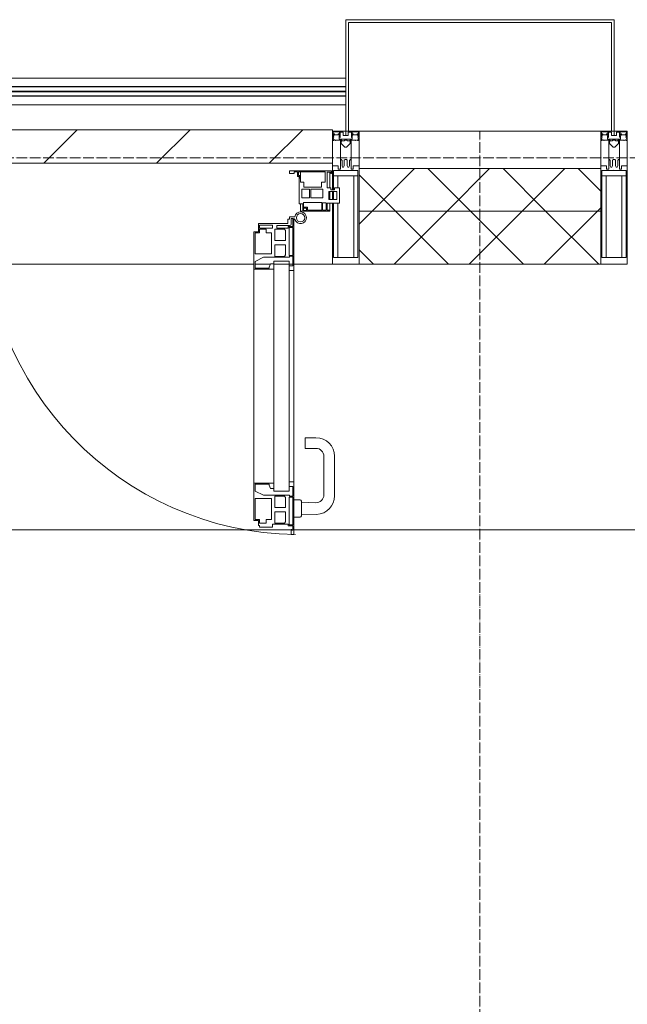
# Model space of a CAD drawing. Header units: millimetres. Extents: x 5617 to 183965, y 7718 to 172958.
# Tile 101 of 120: x 82259 to 83402, y 31507 to 33360. Entities that reach past the tile are written whole.
import ezdxf

# ---------------------------------------------------------------- set-up
doc = ezdxf.new("R2010")
doc.units = ezdxf.units.MM
doc.linetypes.add('ADSK_Линия сетки', pattern=[25, 20, -2.5, 0, -2.5])
doc.linetypes.add('Линия сетки', pattern=[25, 20, -2.5, 0, -2.5])
for name, color, linetype, lineweight in [('Двери', 7, 'Continuous', 18), ('Импосты витража', 7, 'Continuous', 18), ('Колонны', 7, 'Continuous', 18), ('Ограждение', 7, 'Continuous', 18), ('Оси', 7, 'Continuous', 9), ('Панели витража', 7, 'Continuous', 18), ('Перекрытия', 7, 'Continuous', 18), ('Поручни', 7, 'Continuous', 18), ('Стены разрез', 7, 'Continuous', 40), ('Стены штриховка', 7, 'Continuous', 40), ('Элементы узлов', 7, 'Continuous', 18)]:
    doc.layers.add(name, color=color, linetype=linetype, lineweight=lineweight)
pattern_1 = [(45, (0, 0), (-70.71068, 70.71068), []), (135, (0, 0), (-70.71068, -70.71068), [])]

# ---------------------------------------------------------------- blocks, each defined once
blk = doc.blocks.new('135_SLK_K4_AR_rvt-1-МКСС_К4_L05_18_600_')
at = {"layer": 'Перекрытия', "color": 254, "true_color": 0xcccccc}
for p, q in [((132794.9, 32400), (131637.6, 32400)), ((132797.9, 32400), (132795.8, 32400)), ((136050, 32400), (132800, 32400))]:
    blk.add_line(p, q, dxfattribs=at)
blk = doc.blocks.new('Rectangular Mullion - 50Wx250H-2623690-МКСС_К4_L05_18_600_')
at = {"layer": 'Элементы узлов', "color": 254, "lineweight": 5, "true_color": 0xcccccc}
for p, q in [((-25, 65.2), (-25, 250)), ((-25, 250), (0, 250)), ((25, 250), (0, 250)), ((25, 65.2), (25, 250)), ((-23, 237.3), (0, 237.3)), ((-23, 237.3), (-23, 73.6)), ((-14.9, 84), (-14.9, 237.3)), ((23, 237.3), (0, 237.3)), ((14.9, 84), (14.9, 237.3)), ((23, 237.3), (23, 73.6)), ((0, 84), (-23, 84)), ((0, 84), (23, 84)), ((-14, 65.2), (-25, 65.2)), ((-0.5, 73.6), (-23, 73.6)), ((-14, 71.3), (-14, 65.2)), ((-10, 71.3), (-14, 71.3)), ((-10, 53), (-10, 71.3)), ((-7, 65.2), (-5.9, 67.3)), ((-7, 65.2), (-7, 54.7)), ((-4.1, 67.3), (-5.9, 67.3)), ((-4.1, 67.3), (-2.9, 65.1)), ((-2.9, 65.1), (-2.9, 54.6)), ((0.5, 73.6), (23, 73.6)), ((4.1, 67.3), (2.9, 65.1)), ((2.9, 65.1), (2.9, 54.6)), ((4.1, 67.3), (5.9, 67.3)), ((7, 65.2), (5.9, 67.3)), ((7, 65.2), (7, 54.7)), ((10, 71.3), (14, 71.3)), ((10, 53), (10, 71.3)), ((14, 71.3), (14, 65.2)), ((14, 65.2), (25, 65.2)), ((-8.7, 53), (-10, 53)), ((-10, 53), (-10, 17)), ((-8.7, 53), (-7, 54.7)), ((-1.3, 53), (-2.9, 54.6)), ((0, 53), (-1.3, 53)), ((0, 53), (1.3, 53)), ((1.3, 53), (2.9, 54.6)), ((8.7, 53), (7, 54.7)), ((8.7, 53), (10, 53)), ((10, 53), (10, 17)), ((-8.5, 23), (-1.5, 30)), ((-8.5, 18.5), (-8.5, 23)), ((-1.5, 30), (0, 30)), ((1.5, 30), (0, 30)), ((8.5, 23), (1.5, 30)), ((8.5, 18.5), (8.5, 23)), ((-23.8, 14.6), (-25, 14.2)), ((-25, 0), (-25, 14.2)), ((-22.3, 17), (-23.8, 17)), ((-23.8, 17), (-23.8, 14.6)), ((-22.5, 10.6), (-23.8, 14.6)), ((-22.5, 10.6), (-23.7, 9.9)), ((-23.7, 1.3), (-23.7, 9.9)), ((-23.7, 1.3), (-11.8, 1.3)), ((-23.2, 10.2), (-22.5, 8)), ((-22.5, 8), (-22.5, 4.5)), ((-21.3, 4.5), (-22.5, 4.5)), ((-22.3, 17), (-22.3, 16)), ((-22.3, 16), (-21.3, 16)), ((-19, 17.6), (-21.3, 16)), ((-21.3, 4.5), (-21.3, 6.5)), ((-21.3, 6.5), (-14.2, 6.5)), ((-18.4, 16.6), (-19, 17.6)), ((-7.4, 16.6), (-18.4, 16.6)), ((-14.2, 6.5), (-14.2, 4.5)), ((-13.2, 4.5), (-14.2, 4.5)), ((-13.2, 4.5), (-12.2, 7.2)), ((-12.7, 7.6), (-11.3, 11.4)), ((-12.7, 7.6), (-11.8, 6.9)), ((-12.2, 9), (-12.2, 14.8)), ((-12.2, 14.8), (0, 14.8)), ((-11.8, 1.3), (-11.8, 6.9)), ((-10.5, 11.2), (-11.3, 11.4)), ((-10.5, 1.5), (-10.5, 11.2)), ((-4.8, 1.5), (-10.5, 1.5)), ((-10, 17), (-7.5, 17)), ((-7.5, 18.5), (-8.5, 18.5)), ((-7.5, 17), (-7.5, 18.5)), ((-7.4, 18), (-7.4, 16.6)), ((-2.6, 18), (-7.4, 18)), ((0, 8), (-4.8, 8)), ((-4.8, 1.5), (-4.8, 8)), ((-2.6, 18), (-2.6, 16.8)), ((-2.6, 16.8), (0, 16.8)), ((2.6, 16.8), (0, 16.8)), ((0, 14.8), (0, 16.8)), ((0, 14.8), (0, 16.8)), ((12.2, 14.8), (0, 14.8)), ((0, 0), (0, 8)), ((0, 8), (4.8, 8)), ((0, 0), (0, 8)), ((2.6, 18), (2.6, 16.8)), ((2.6, 18), (7.4, 18)), ((4.8, 1.5), (4.8, 8)), ((4.8, 1.5), (10.5, 1.5)), ((7.4, 18), (7.4, 16.6)), ((7.4, 16.6), (18.4, 16.6)), ((7.5, 18.5), (8.5, 18.5)), ((7.5, 17), (7.5, 18.5)), ((10, 17), (7.5, 17)), ((10.5, 11.2), (11.3, 11.4)), ((10.5, 1.5), (10.5, 11.2)), ((12.7, 7.6), (11.3, 11.4)), ((12.7, 7.6), (11.8, 6.9)), ((11.8, 1.3), (11.8, 6.9)), ((23.7, 1.3), (11.8, 1.3)), ((12.2, 9), (12.2, 14.8)), ((13.2, 4.5), (12.2, 7.2)), ((13.2, 4.5), (14.2, 4.5)), ((21.3, 6.5), (14.2, 6.5)), ((14.2, 6.5), (14.2, 4.5)), ((18.4, 16.6), (19, 17.6)), ((19, 17.6), (21.3, 16)), ((22.3, 16), (21.3, 16)), ((21.3, 4.5), (21.3, 6.5)), ((21.3, 4.5), (22.5, 4.5)), ((22.3, 17), (22.3, 16)), ((22.3, 17), (23.8, 17)), ((22.5, 10.6), (23.8, 14.6)), ((22.5, 10.6), (23.7, 9.9)), ((23.2, 10.2), (22.5, 8)), ((22.5, 8), (22.5, 4.5)), ((23.7, 1.3), (23.7, 9.9)), ((23.8, 17), (23.8, 14.6)), ((23.8, 14.6), (25, 14.2)), ((25, 0), (25, 14.2)), ((-25, 0), (0, 0)), ((25, 0), (0, 0))]:
    blk.add_line(p, q, dxfattribs=at)
for centre, start, end in [((-0.5, 73.1), 360, 90), ((0.5, 73.1), 90, 180)]:
    blk.add_arc(centre, 0.5, start, end, dxfattribs=at)
blk = doc.blocks.new('Rectangular Mullion - R_StandardFrame_50Wx250H-V62-МКСС_К4_L05_18_600_')
at = {"layer": 'Импосты витража', "color": 254, "lineweight": 5, "true_color": 0xcccccc}
for p, q in [((-25, 0), (-25, 250)), ((-25, 250), (25, 250)), ((25, 250), (25, 0)), ((-5, 0), (-25, 0)), ((25, 0), (0, 0))]:
    blk.add_line(p, q, dxfattribs=at)
blk = doc.blocks.new('Rectangular Mullion - 50Wx250H-V49-МКСС_К4_L05_18_600_')
at = {"layer": 'Элементы узлов', "color": 254, "lineweight": 5, "true_color": 0xcccccc}
for p, q in [((-25, 135.1), (-25, 250)), ((-25, 250), (0, 250)), ((25, 250), (0, 250)), ((25, 65.2), (25, 250)), ((-23, 237.3), (0, 237.3)), ((-23, 237.3), (-23, 135.1)), ((-14.9, 135.1), (-14.9, 237.3)), ((23, 237.3), (0, 237.3)), ((14.9, 84), (14.9, 237.3)), ((23, 237.3), (23, 73.6)), ((-25, 113.4), (-25, 128.4)), ((-23, 128.4), (-23, 113.4)), ((-25, 65.2), (-25, 110.1)), ((-23, 110.1), (-23, 73.6)), ((-14.9, 84), (-14.9, 106.6)), ((0, 84), (-23, 84)), ((0, 84), (23, 84)), ((-14, 65.2), (-25, 65.2)), ((-0.5, 73.6), (-23, 73.6)), ((-14, 71.3), (-14, 65.2)), ((-10, 71.3), (-14, 71.3)), ((-10, 53), (-10, 71.3)), ((-7, 65.2), (-5.9, 67.3)), ((-7, 65.2), (-7, 54.7)), ((-4.1, 67.3), (-5.9, 67.3)), ((-4.1, 67.3), (-2.9, 65.1)), ((-2.9, 65.1), (-2.9, 54.6)), ((0.5, 73.6), (23, 73.6)), ((4.1, 67.3), (2.9, 65.1)), ((2.9, 65.1), (2.9, 54.6)), ((4.1, 67.3), (5.9, 67.3)), ((7, 65.2), (5.9, 67.3)), ((7, 65.2), (7, 54.7)), ((10, 71.3), (14, 71.3)), ((10, 53), (10, 71.3)), ((14, 71.3), (14, 65.2)), ((14, 65.2), (25, 65.2)), ((-8.7, 53), (-10, 53)), ((-10, 53), (-10, 17)), ((-8.7, 53), (-7, 54.7)), ((-1.3, 53), (-2.9, 54.6)), ((0, 53), (-1.3, 53)), ((0, 53), (1.3, 53)), ((1.3, 53), (2.9, 54.6)), ((8.7, 53), (7, 54.7)), ((8.7, 53), (10, 53)), ((10, 53), (10, 17)), ((-8.5, 23), (-1.5, 30)), ((-8.5, 18.5), (-8.5, 23)), ((-1.5, 30), (0, 30)), ((1.5, 30), (0, 30)), ((8.5, 23), (1.5, 30)), ((8.5, 18.5), (8.5, 23)), ((-23.8, 14.6), (-25, 14.2)), ((-25, 0), (-25, 14.2)), ((-22.3, 17), (-23.8, 17)), ((-23.8, 17), (-23.8, 14.6)), ((-22.5, 10.6), (-23.8, 14.6)), ((-22.5, 10.6), (-23.7, 9.9)), ((-23.7, 1.3), (-23.7, 9.9)), ((-23.7, 1.3), (-11.8, 1.3)), ((-23.2, 10.2), (-22.5, 8)), ((-22.5, 8), (-22.5, 4.5)), ((-21.3, 4.5), (-22.5, 4.5)), ((-22.3, 17), (-22.3, 16)), ((-22.3, 16), (-21.3, 16)), ((-19, 17.6), (-21.3, 16)), ((-21.3, 4.5), (-21.3, 6.5)), ((-21.3, 6.5), (-14.2, 6.5)), ((-18.4, 16.6), (-19, 17.6)), ((-7.4, 16.6), (-18.4, 16.6)), ((-14.2, 6.5), (-14.2, 4.5)), ((-13.2, 4.5), (-14.2, 4.5)), ((-13.2, 4.5), (-12.2, 7.2)), ((-12.7, 7.6), (-11.3, 11.4)), ((-12.7, 7.6), (-11.8, 6.9)), ((-12.2, 9), (-12.2, 14.8)), ((-12.2, 14.8), (0, 14.8)), ((-11.8, 1.3), (-11.8, 6.9)), ((-10.5, 11.2), (-11.3, 11.4)), ((-10.5, 1.5), (-10.5, 11.2)), ((-4.8, 1.5), (-10.5, 1.5)), ((-10, 17), (-7.5, 17)), ((-7.5, 18.5), (-8.5, 18.5)), ((-7.5, 17), (-7.5, 18.5)), ((-7.4, 18), (-7.4, 16.6)), ((-2.6, 18), (-7.4, 18)), ((0, 8), (-4.8, 8)), ((-4.8, 1.5), (-4.8, 8)), ((-2.6, 18), (-2.6, 16.8)), ((-2.6, 16.8), (0, 16.8)), ((2.6, 16.8), (0, 16.8)), ((0, 14.8), (0, 16.8)), ((0, 14.8), (0, 16.8)), ((12.2, 14.8), (0, 14.8)), ((0, 0), (0, 8)), ((0, 8), (4.8, 8)), ((0, 0), (0, 8)), ((2.6, 18), (2.6, 16.8)), ((2.6, 18), (7.4, 18)), ((4.8, 1.5), (4.8, 8)), ((4.8, 1.5), (10.5, 1.5)), ((7.4, 18), (7.4, 16.6)), ((7.4, 16.6), (18.4, 16.6)), ((7.5, 18.5), (8.5, 18.5)), ((7.5, 17), (7.5, 18.5)), ((10, 17), (7.5, 17)), ((10.5, 11.2), (11.3, 11.4)), ((10.5, 1.5), (10.5, 11.2)), ((12.7, 7.6), (11.3, 11.4)), ((12.7, 7.6), (11.8, 6.9)), ((11.8, 1.3), (11.8, 6.9)), ((23.7, 1.3), (11.8, 1.3)), ((12.2, 9), (12.2, 14.8)), ((13.2, 4.5), (12.2, 7.2)), ((13.2, 4.5), (14.2, 4.5)), ((21.3, 6.5), (14.2, 6.5)), ((14.2, 6.5), (14.2, 4.5)), ((18.4, 16.6), (19, 17.6)), ((19, 17.6), (21.3, 16)), ((22.3, 16), (21.3, 16)), ((21.3, 4.5), (21.3, 6.5)), ((21.3, 4.5), (22.5, 4.5)), ((22.3, 17), (22.3, 16)), ((22.3, 17), (23.8, 17)), ((22.5, 10.6), (23.8, 14.6)), ((22.5, 10.6), (23.7, 9.9)), ((23.2, 10.2), (22.5, 8)), ((22.5, 8), (22.5, 4.5)), ((23.7, 1.3), (23.7, 9.9)), ((23.8, 17), (23.8, 14.6)), ((23.8, 14.6), (25, 14.2)), ((25, 0), (25, 14.2)), ((-25, 0), (0, 0)), ((25, 0), (0, 0))]:
    blk.add_line(p, q, dxfattribs=at)
for centre, start, end in [((-0.5, 73.1), 360, 90), ((0.5, 73.1), 90, 180)]:
    blk.add_arc(centre, 0.5, start, end, dxfattribs=at)
blk = doc.blocks.new('Rectangular Mullion - R_StandardFrame_50Wx250H-7511672-МКСС_К4_L05_18_600_')
at = {"layer": 'Импосты витража', "color": 254, "lineweight": 5, "true_color": 0xcccccc}
for p, q in [((-25, 135.1), (-25, 250)), ((-25, 250), (25, 250)), ((25, 250), (25, 0)), ((-25, 113.4), (-25, 128.4)), ((-25, 0), (-25, 110.1)), ((0, 0), (-25, 0)), ((25, 0), (5, 0))]:
    blk.add_line(p, q, dxfattribs=at)
blk = doc.blocks.new('A_PAN_ALU_Door_Double - EXT_1_Double_EQ-7511682-МКСС_К4_L05_18_600_')
at = {"layer": 'Двери', "color": 254, "lineweight": 5, "true_color": 0xcccccc}
for p, q in [((-583.7, 659.3), (-583.7, 758.9)), ((-583.7, 758.9), (-578.6, 758.9)), ((-583.7, 659.3), (-583.7, 758.9)), ((-583.7, 758.9), (-578.6, 758.9)), ((-581.6, 750.3), (-581.6, 742.3)), ((-579.8, 750.3), (-581.6, 750.3)), ((-581.6, 750.3), (-581.6, 742.3)), ((-579.8, 750.3), (-581.6, 750.3)), ((-581.6, 742.3), (-572.9, 742.3)), ((-581.6, 742.3), (-572.9, 742.3)), ((-579.8, 748.9), (-579.8, 750.3)), ((-579.8, 748.9), (-579.8, 750.3)), ((-578.6, 748.9), (-579.8, 748.9)), ((-578.6, 748.9), (-579.8, 748.9)), ((-578.6, 758.9), (-578.6, 748.9)), ((-578.6, 758.9), (-578.6, 748.9)), ((-572.9, 742.3), (-572.9, 739.3)), ((-572.9, 742.3), (-572.9, 739.3)), ((-543.6, 744.8), (-518.6, 744.8)), ((-543.6, 739.3), (-543.6, 744.8)), ((-543.6, 744.8), (-518.6, 744.8)), ((-543.6, 739.3), (-543.6, 744.8)), ((-518.6, 744.8), (-518.6, 741.8)), ((-518.6, 744.8), (-518.6, 741.8)), ((-518.6, 741.8), (-517.1, 741.8)), ((-518.6, 741.8), (-517.1, 741.8)), ((-517.1, 741.8), (-517.1, 732.3)), ((-517.1, 741.8), (-517.1, 732.3)), ((518.6, 741.8), (517.1, 741.8)), ((517.1, 741.8), (517.1, 732.3)), ((518.6, 741.8), (517.1, 741.8)), ((517.1, 741.8), (517.1, 732.3)), ((543.6, 744.8), (518.6, 744.8)), ((518.6, 744.8), (518.6, 741.8)), ((543.6, 744.8), (518.6, 744.8)), ((518.6, 744.8), (518.6, 741.8)), ((543.6, 739.3), (543.6, 744.8)), ((543.6, 739.3), (543.6, 744.8)), ((581.6, 742.3), (572.9, 742.3)), ((572.9, 742.3), (572.9, 739.3)), ((581.6, 742.3), (572.9, 742.3)), ((572.9, 742.3), (572.9, 739.3)), ((583.7, 758.9), (578.6, 758.9)), ((578.6, 758.9), (578.6, 748.9)), ((583.7, 758.9), (578.6, 758.9)), ((578.6, 758.9), (578.6, 748.9)), ((578.6, 748.9), (579.8, 748.9)), ((578.6, 748.9), (579.8, 748.9)), ((579.8, 748.9), (579.8, 750.3)), ((579.8, 750.3), (581.6, 750.3)), ((579.8, 748.9), (579.8, 750.3)), ((579.8, 750.3), (581.6, 750.3)), ((581.6, 750.3), (581.6, 742.3)), ((581.6, 750.3), (581.6, 742.3)), ((583.7, 659.3), (583.7, 758.9)), ((583.7, 659.3), (583.7, 758.9)), ((-581.6, 740.6), (-581.6, 688.2)), ((-574.6, 740.6), (-581.6, 740.6)), ((-581.6, 740.6), (-581.6, 688.2)), ((-574.6, 740.6), (-581.6, 740.6)), ((-574.6, 688.2), (-574.6, 740.6)), ((-574.6, 688.2), (-574.6, 740.6)), ((-572.9, 739.3), (-543.6, 739.3)), ((-572.9, 739.3), (-543.6, 739.3)), ((-566.1, 737.5), (-567.6, 734.8)), ((-566.1, 737.5), (-567.6, 734.8)), ((-567.6, 734.8), (-567.6, 715.8)), ((-567.6, 734.8), (-567.6, 715.8)), ((-547.7, 737.5), (-566.1, 737.5)), ((-547.7, 737.5), (-566.1, 737.5)), ((-547.7, 715.8), (-547.7, 737.5)), ((-547.7, 715.8), (-547.7, 737.5)), ((-541.3, 730.5), (-541.3, 691)), ((-531.2, 730.5), (-541.3, 730.5)), ((-541.3, 730.5), (-541.3, 691)), ((-531.2, 730.5), (-541.3, 730.5)), ((-531.2, 737.1), (-531.2, 730.5)), ((-518.8, 737.1), (-531.2, 737.1)), ((-531.2, 737.1), (-531.2, 730.5)), ((-518.8, 737.1), (-531.2, 737.1)), ((-518.8, 730.6), (-518.8, 737.1)), ((-518.8, 730.6), (-518.8, 737.1)), ((-510.6, 730.6), (-518.8, 730.6)), ((-510.6, 730.6), (-518.8, 730.6)), ((-517.1, 732.3), (-508.2, 732.3)), ((-517.1, 732.3), (-508.2, 732.3)), ((-510.6, 691), (-510.6, 730.6)), ((-510.6, 691), (-510.6, 730.6)), ((-508.2, 732.3), (-508.2, 662.3)), ((-508.2, 732.3), (-508.2, 662.3)), ((517.1, 732.3), (508.2, 732.3)), ((508.2, 732.3), (508.2, 662.3)), ((517.1, 732.3), (508.2, 732.3)), ((508.2, 732.3), (508.2, 662.3)), ((510.6, 691), (510.6, 730.6)), ((510.6, 730.6), (518.8, 730.6)), ((510.6, 691), (510.6, 730.6)), ((510.6, 730.6), (518.8, 730.6)), ((518.8, 730.6), (518.8, 737.1)), ((518.8, 737.1), (531.2, 737.1)), ((518.8, 730.6), (518.8, 737.1)), ((518.8, 737.1), (531.2, 737.1)), ((531.2, 737.1), (531.2, 730.5)), ((531.2, 737.1), (531.2, 730.5)), ((531.2, 730.5), (541.3, 730.5)), ((531.2, 730.5), (541.3, 730.5)), ((541.3, 730.5), (541.3, 691)), ((541.3, 730.5), (541.3, 691)), ((572.9, 739.3), (543.6, 739.3)), ((572.9, 739.3), (543.6, 739.3)), ((547.7, 715.8), (547.7, 737.5)), ((547.7, 737.5), (566.1, 737.5)), ((547.7, 715.8), (547.7, 737.5)), ((547.7, 737.5), (566.1, 737.5)), ((566.1, 737.5), (567.6, 734.8)), ((566.1, 737.5), (567.6, 734.8)), ((567.6, 734.8), (567.6, 715.8)), ((567.6, 734.8), (567.6, 715.8)), ((574.6, 688.2), (574.6, 740.6)), ((574.6, 740.6), (581.6, 740.6)), ((574.6, 688.2), (574.6, 740.6)), ((574.6, 740.6), (581.6, 740.6)), ((581.6, 740.6), (581.6, 688.2)), ((581.6, 740.6), (581.6, 688.2)), ((-567.6, 715.8), (-547.7, 715.8)), ((-567.6, 715.8), (-547.7, 715.8)), ((-567.6, 708), (-567.6, 688.9)), ((-547.7, 708), (-567.6, 708)), ((-567.6, 708), (-567.6, 688.9)), ((-547.7, 708), (-567.6, 708)), ((-547.7, 686.3), (-547.7, 708)), ((-547.7, 686.3), (-547.7, 708)), ((567.6, 715.8), (547.7, 715.8)), ((567.6, 715.8), (547.7, 715.8)), ((547.7, 708), (567.6, 708)), ((547.7, 686.3), (547.7, 708)), ((547.7, 708), (567.6, 708)), ((547.7, 686.3), (547.7, 708)), ((567.6, 708), (567.6, 688.9)), ((567.6, 708), (567.6, 688.9)), ((-581.6, 688.2), (-574.6, 688.2)), ((-581.6, 688.2), (-574.6, 688.2)), ((-581.6, 686.5), (-581.6, 668.4)), ((-575.4, 686.5), (-581.6, 686.5)), ((-581.6, 686.5), (-581.6, 668.4)), ((-575.4, 686.5), (-581.6, 686.5)), ((-575.4, 684.5), (-575.4, 686.5)), ((-575.4, 684.5), (-575.4, 686.5)), ((-567.6, 688.9), (-566.1, 686.3)), ((-567.6, 688.9), (-566.1, 686.3)), ((-566.1, 686.3), (-547.7, 686.3)), ((-566.1, 686.3), (-547.7, 686.3)), ((-541.3, 691), (-510.6, 691)), ((-541.3, 691), (-510.6, 691)), ((541.3, 691), (510.6, 691)), ((541.3, 691), (510.6, 691)), ((566.1, 686.3), (547.7, 686.3)), ((566.1, 686.3), (547.7, 686.3)), ((567.6, 688.9), (566.1, 686.3)), ((567.6, 688.9), (566.1, 686.3)), ((581.6, 688.2), (574.6, 688.2)), ((581.6, 688.2), (574.6, 688.2)), ((575.4, 684.5), (575.4, 686.5)), ((575.4, 686.5), (581.6, 686.5)), ((575.4, 684.5), (575.4, 686.5)), ((575.4, 686.5), (581.6, 686.5)), ((581.6, 686.5), (581.6, 668.4)), ((581.6, 686.5), (581.6, 668.4)), ((-583.7, 244.2), (-583.7, 677.3)), ((-581.6, 668.4), (-574.6, 668.4)), ((-581.6, 668.4), (-574.6, 668.4)), ((-526.4, 684.5), (-575.4, 684.5)), ((-526.4, 684.5), (-575.4, 684.5)), ((-574.6, 677.3), (-546, 677.3)), ((-574.6, 244.2), (-574.6, 677.3)), ((-574.6, 668.4), (-574.6, 659.3)), ((-574.6, 668.4), (-574.6, 659.3)), ((-546, 677.3), (-546, 244.2)), ((-546, 672), (-539.3, 672)), ((-546, 662.3), (-546, 672)), ((-546, 672), (-539.3, 672)), ((-546, 662.3), (-546, 672)), ((-539.3, 672), (-537.1, 665.9)), ((-539.3, 672), (-537.1, 665.9)), ((-510.6, 676.8), (-526.4, 684.5)), ((-510.6, 676.8), (-526.4, 684.5)), ((-510.6, 663.8), (-510.6, 676.8)), ((-510.6, 663.8), (-510.6, 676.8)), ((510.6, 676.8), (526.4, 684.5)), ((510.6, 676.8), (526.4, 684.5)), ((510.6, 663.8), (510.6, 676.8)), ((510.6, 663.8), (510.6, 676.8)), ((526.4, 684.5), (575.4, 684.5)), ((526.4, 684.5), (575.4, 684.5)), ((539.3, 672), (537.1, 665.9)), ((539.3, 672), (537.1, 665.9)), ((546, 672), (539.3, 672)), ((546, 672), (539.3, 672)), ((546, 677.3), (546, 244.2)), ((574.6, 677.3), (546, 677.3)), ((546, 662.3), (546, 672)), ((546, 662.3), (546, 672)), ((574.6, 244.2), (574.6, 677.3)), ((581.6, 668.4), (574.6, 668.4)), ((574.6, 668.4), (574.6, 659.3)), ((581.6, 668.4), (574.6, 668.4)), ((574.6, 668.4), (574.6, 659.3)), ((583.7, 244.2), (583.7, 677.3)), ((-574.6, 659.3), (-583.7, 659.3)), ((-574.6, 659.3), (-583.7, 659.3)), ((-508.2, 662.3), (-546, 662.3)), ((-508.2, 662.3), (-546, 662.3)), ((-537.1, 665.9), (-537.1, 663.8)), ((-537.1, 665.9), (-537.1, 663.8)), ((-537.1, 663.8), (-510.6, 663.8)), ((-537.1, 663.8), (-510.6, 663.8)), ((-508.2, 662.3), (-508.2, 259.2)), ((508.2, 662.3), (546, 662.3)), ((508.2, 662.3), (546, 662.3)), ((508.2, 662.3), (508.2, 259.2)), ((537.1, 663.8), (510.6, 663.8)), ((537.1, 663.8), (510.6, 663.8)), ((537.1, 665.9), (537.1, 663.8)), ((537.1, 665.9), (537.1, 663.8)), ((574.6, 659.3), (583.7, 659.3)), ((574.6, 659.3), (583.7, 659.3)), ((-583.7, 262.2), (-574.6, 262.2)), ((-583.7, 164.2), (-583.7, 262.2)), ((-574.6, 262.2), (-574.6, 253.1)), ((583.7, 262.2), (574.6, 262.2)), ((574.6, 262.2), (574.6, 253.1)), ((583.7, 164.2), (583.7, 262.2)), ((-581.6, 253.1), (-581.6, 235.1)), ((-574.6, 253.1), (-581.6, 253.1)), ((-574.6, 244.2), (-546, 244.2)), ((-546, 259.2), (-508.2, 259.2)), ((-546, 249.6), (-546, 259.2)), ((-539.3, 249.6), (-546, 249.6)), ((-537.1, 255.7), (-539.3, 249.6)), ((-537.1, 257.7), (-537.1, 255.7)), ((-510.6, 257.7), (-537.1, 257.7)), ((-526.4, 237), (-510.6, 244.7)), ((-510.6, 244.7), (-510.6, 257.7)), ((-508.2, 259.2), (-508.2, 189.3)), ((546, 259.2), (508.2, 259.2)), ((508.2, 259.2), (508.2, 189.3)), ((510.6, 244.7), (510.6, 257.7)), ((510.6, 257.7), (537.1, 257.7)), ((526.4, 237), (510.6, 244.7)), ((537.1, 257.7), (537.1, 255.7)), ((537.1, 255.7), (539.3, 249.6)), ((539.3, 249.6), (546, 249.6)), ((546, 249.6), (546, 259.2)), ((574.6, 244.2), (546, 244.2)), ((574.6, 253.1), (581.6, 253.1)), ((581.6, 253.1), (581.6, 235.1)), ((-581.6, 235.1), (-575.4, 235.1)), ((-581.6, 233.4), (-581.6, 180.9)), ((-574.6, 233.4), (-581.6, 233.4)), ((-575.4, 237), (-526.4, 237)), ((-575.4, 235.1), (-575.4, 237)), ((-574.6, 180.9), (-574.6, 233.4)), ((-566.1, 235.3), (-567.6, 232.6)), ((-567.6, 232.6), (-567.6, 213.6)), ((-547.7, 235.3), (-566.1, 235.3)), ((-547.7, 213.6), (-547.7, 235.3)), ((-541.3, 230.6), (-541.3, 191)), ((-510.6, 230.6), (-541.3, 230.6)), ((-510.6, 191), (-510.6, 230.6)), ((510.6, 230.6), (541.3, 230.6)), ((510.6, 191), (510.6, 230.6)), ((575.4, 237), (526.4, 237)), ((541.3, 230.6), (541.3, 191)), ((547.7, 213.6), (547.7, 235.3)), ((547.7, 235.3), (566.1, 235.3)), ((566.1, 235.3), (567.6, 232.6)), ((567.6, 232.6), (567.6, 213.6)), ((574.6, 233.4), (581.6, 233.4)), ((574.6, 180.9), (574.6, 233.4)), ((575.4, 235.1), (575.4, 237)), ((581.6, 235.1), (575.4, 235.1)), ((581.6, 233.4), (581.6, 180.9)), ((-567.6, 213.6), (-547.7, 213.6)), ((-567.6, 205.7), (-567.6, 186.7)), ((-547.7, 205.7), (-567.6, 205.7)), ((-547.7, 184), (-547.7, 205.7)), ((567.6, 213.6), (547.7, 213.6)), ((547.7, 205.7), (567.6, 205.7)), ((547.7, 184), (547.7, 205.7)), ((567.6, 205.7), (567.6, 186.7)), ((-567.6, 186.7), (-566.1, 184)), ((-541.3, 191), (-531.2, 191)), ((-531.2, 191), (-531.2, 184.4)), ((-518.8, 191), (-510.6, 191)), ((-518.8, 184.4), (-518.8, 191)), ((-517.1, 189.3), (-517.1, 173.3)), ((-508.2, 189.3), (-517.1, 189.3)), ((508.2, 189.3), (517.1, 189.3)), ((518.8, 191), (510.6, 191)), ((517.1, 189.3), (517.1, 173.3)), ((518.8, 184.4), (518.8, 191)), ((541.3, 191), (531.2, 191)), ((531.2, 191), (531.2, 184.4)), ((567.6, 186.7), (566.1, 184)), ((-581.6, 180.9), (-574.6, 180.9)), ((-581.6, 179.2), (-581.6, 164.2)), ((-572.9, 179.2), (-581.6, 179.2)), ((-578.6, 164.2), (-578.6, 174.5)), ((-575.5, 177.5), (-551.3, 177.5)), ((-572.9, 182.2), (-572.9, 179.2)), ((-551.3, 182.2), (-572.9, 182.2)), ((-572.4, 173.3), (-572.4, 165.6)), ((-517.1, 173.3), (-572.4, 173.3)), ((-566.1, 184), (-547.7, 184)), ((-551.3, 177.5), (-551.3, 182.2)), ((-543.6, 182.2), (-543.6, 176.7)), ((-518.6, 182.2), (-543.6, 182.2)), ((-543.6, 176.7), (-518.6, 176.7)), ((-531.2, 184.4), (-518.8, 184.4)), ((-518.6, 176.7), (-518.6, 182.2)), ((517.1, 173.3), (572.4, 173.3)), ((518.6, 182.2), (543.6, 182.2)), ((518.6, 176.7), (518.6, 182.2)), ((543.6, 176.7), (518.6, 176.7)), ((531.2, 184.4), (518.8, 184.4)), ((543.6, 182.2), (543.6, 176.7)), ((566.1, 184), (547.7, 184)), ((551.3, 177.5), (551.3, 182.2)), ((551.3, 182.2), (572.9, 182.2)), ((575.5, 177.5), (551.3, 177.5)), ((572.4, 173.3), (572.4, 165.6)), ((572.9, 182.2), (572.9, 179.2)), ((572.9, 179.2), (581.6, 179.2)), ((581.6, 180.9), (574.6, 180.9)), ((578.6, 164.2), (578.6, 174.5)), ((581.6, 179.2), (581.6, 164.2)), ((-575.1, 160.7), (-585.4, 160.7)), ((-581.6, 164.2), (-578.6, 164.2)), ((-575.1, 165.6), (-575.1, 160.7)), ((-572.4, 165.6), (-575.1, 165.6)), ((572.4, 165.6), (575.1, 165.6)), ((575.1, 165.6), (575.1, 160.7)), ((575.1, 160.7), (585.4, 160.7)), ((581.6, 164.2), (578.6, 164.2))]:
    blk.add_line(p, q, dxfattribs=at)
at = {"layer": 'Двери', "color": 254, "lineweight": 5, "true_color": 0xe5e5e5}
for p, q in [((-597.6, 723.5), (-597.6, 696)), ((-583.6, 726), (-595.1, 726)), ((583.6, 726), (595.1, 726)), ((597.6, 723.5), (597.6, 696)), ((-597.6, 721.7), (-626.4, 720.7)), ((597.6, 721.7), (626.4, 720.7)), ((-660.1, 685.7), (-660.1, 611.5)), ((-624.5, 698.8), (-597.6, 697.7)), ((-595.1, 693.5), (-583.6, 693.5)), ((595.1, 693.5), (583.6, 693.5)), ((624.5, 698.8), (597.6, 697.7)), ((660.1, 685.7), (660.1, 611.5)), ((-640.1, 611.5), (-640.1, 683.8)), ((640.1, 611.5), (640.1, 683.8)), ((-605.1, 596.5), (-625.1, 596.5)), ((-605.1, 576.5), (-605.1, 596.5)), ((605.1, 576.5), (605.1, 596.5)), ((605.1, 596.5), (625.1, 596.5)), ((-625.1, 576.5), (-605.1, 576.5)), ((625.1, 576.5), (605.1, 576.5))]:
    blk.add_line(p, q, dxfattribs=at)
for centre, radius, start, end in [((-596.2, 162.6), 596.2, 359.296, 89.0613), ((596.2, 162.6), 596.2, 90.9387, 180.704), ((-595.1, 723.5), 2.5, 90, 180), ((595.1, 723.5), 2.5, 360, 90), ((-625.1, 685.7), 35, 92.1945, 180), ((625.1, 685.7), 35, 360, 87.8055), ((-625.1, 683.8), 15, 87.8056, 180), ((-595.1, 696), 2.5, 180, 270), ((595.1, 696), 2.5, 270, 360), ((625.1, 683.8), 15, 0, 92.1944), ((-625.1, 611.5), 35, 180, 270), ((-625.1, 611.5), 15, 180, 270), ((625.1, 611.5), 35, 270, 360), ((625.1, 611.5), 15, 270, 360)]:
    blk.add_arc(centre, radius, start, end, dxfattribs=at)
at = {"layer": 'Двери', "color": 254, "lineweight": 5, "true_color": 0xcccccc}
for centre, radius, start, end in [((-596.2, 162.7), 11, 16.047, 350.0284), ((-596.2, 162.6), 8, 90, 270), ((-596.2, 162.6), 8, 270, 90), ((-575.5, 174.5), 3, 90, 180), ((575.5, 174.5), 3, 360, 90), ((596.2, 162.7), 11, 189.9716, 163.953), ((596.2, 162.6), 8, 90, 270), ((596.2, 162.6), 8, 270, 90), ((-583.7, 166.3), 2.03, 196.0721, 270), ((583.7, 166.3), 2.03, 270, 343.9279)]:
    blk.add_arc(centre, radius, start, end, dxfattribs=at)
at = {"layer": 'Панели витража', "color": 254, "lineweight": 5, "true_color": 0xcccccc}
for p, q in [((-600.3, 150), (-651.2, 150)), ((-651.2, 150), (-651.2, 148.5)), ((-651.2, 148.5), (-645.9, 148.5)), ((-651.2, 148.5), (-651.2, 135.1)), ((-645.9, 148.5), (-645.9, 135.1)), ((-635.9, 134.2), (-635.9, 148.4)), ((-635.9, 148.4), (-608.9, 148.4)), ((-608.9, 148.4), (-608.9, 142.8)), ((-607.5, 148.7), (-601.5, 148.7)), ((-607.5, 144.4), (-607.5, 148.7)), ((-601.5, 148.7), (-601.5, 144.4)), ((-600.3, 136.5), (-600.3, 150)), ((-596.2, 150), (-600.3, 150)), ((-596.2, 136.5), (-596.2, 150)), ((596.2, 150), (596.2, 136.5)), ((600.3, 150), (596.2, 150)), ((651.2, 150), (600.3, 150)), ((600.3, 150), (600.3, 136.5)), ((601.5, 144.4), (601.5, 148.7)), ((601.5, 148.7), (607.5, 148.7)), ((607.5, 148.7), (607.5, 144.4)), ((608.9, 142.8), (608.9, 148.4)), ((608.9, 148.4), (635.9, 148.4)), ((635.9, 148.4), (635.9, 134.2)), ((645.9, 135.1), (645.9, 148.5)), ((645.9, 148.5), (651.2, 148.5)), ((651.2, 148.5), (651.2, 150)), ((651.2, 135.1), (651.2, 148.5)), ((-645.9, 135.1), (-669.2, 135.1)), ((-669.2, 135.1), (-669.2, 106.6)), ((-644.3, 134.5), (-644.3, 148.2)), ((-644.3, 148.2), (-637.3, 148.2)), ((-637.3, 134.5), (-644.3, 134.5)), ((-637.3, 148.2), (-637.3, 134.5)), ((-601.9, 134.2), (-635.9, 134.2)), ((-608.9, 142.8), (-601.9, 142.8)), ((-601.5, 144.4), (-607.5, 144.4)), ((-601.9, 142.8), (-601.9, 134.2)), ((-593.3, 136.5), (-600.3, 136.5)), ((-593.3, 84.8), (-593.3, 136.5)), ((600.3, 136.5), (593.3, 136.5)), ((593.3, 136.5), (593.3, 84.8)), ((607.5, 144.4), (601.5, 144.4)), ((601.9, 134.2), (601.9, 142.8)), ((601.9, 142.8), (608.9, 142.8)), ((635.9, 134.2), (601.9, 134.2)), ((637.3, 148.2), (644.3, 148.2)), ((637.3, 134.5), (637.3, 148.2)), ((644.3, 134.5), (637.3, 134.5)), ((644.3, 148.2), (644.3, 134.5)), ((669.2, 135.1), (645.9, 135.1)), ((669.2, 106.6), (669.2, 135.1)), ((-664.2, 113.4), (-664.2, 128.4)), ((-664.2, 128.4), (-649.2, 128.4)), ((-649.2, 113.4), (-664.2, 113.4)), ((-651.2, 128.4), (-651.2, 113.4)), ((-649.2, 128.4), (-649.2, 113.4)), ((-637.8, 108.8), (-637.8, 125)), ((-637.8, 125), (-615.2, 125)), ((-615.2, 125), (-615.2, 108.8)), ((-613, 108.8), (-613, 125)), ((-613, 125), (-598.7, 125)), ((-598.7, 125), (-598.7, 108.8)), ((598.7, 125), (613, 125)), ((598.7, 108.8), (598.7, 125)), ((613, 125), (613, 108.8)), ((615.2, 125), (637.8, 125)), ((615.2, 108.8), (615.2, 125)), ((637.8, 125), (637.8, 108.8)), ((649.2, 128.4), (664.2, 128.4)), ((649.2, 113.4), (649.2, 128.4)), ((664.2, 113.4), (649.2, 113.4)), ((651.2, 113.4), (651.2, 128.4)), ((664.2, 128.4), (664.2, 113.4)), ((-669.2, 106.6), (-660.2, 106.6)), ((-660.2, 106.6), (-660.2, 110.1)), ((-660.2, 110.1), (-653.3, 110.1)), ((-653.3, 110.1), (-653.3, 106.6)), ((-653.3, 106.6), (-646.3, 106.6)), ((-651.2, 106.6), (-651.2, 76.7)), ((-646.3, 106.6), (-646.3, 76.7)), ((-642.4, 76.3), (-642.4, 95.5)), ((-642.4, 95.5), (-635.3, 95.5)), ((-615.2, 108.8), (-637.8, 108.8)), ((-635.3, 95.5), (-635.3, 105)), ((-635.3, 105), (-602.1, 105)), ((-598.7, 108.8), (-613, 108.8)), ((-602.1, 105), (-602.1, 95.5)), ((-602.1, 95.5), (-595.8, 95.5)), ((-596.2, 76.2), (-596.2, 95.5)), ((-595.8, 95.5), (-595.8, 89)), ((595.8, 89), (595.8, 95.5)), ((595.8, 95.5), (602.1, 95.5)), ((596.2, 95.5), (596.2, 76.2)), ((613, 108.8), (598.7, 108.8)), ((602.1, 95.5), (602.1, 105)), ((602.1, 105), (635.3, 105)), ((637.8, 108.8), (615.2, 108.8)), ((635.3, 105), (635.3, 95.5)), ((635.3, 95.5), (642.4, 95.5)), ((642.4, 95.5), (642.4, 76.3)), ((646.3, 76.7), (646.3, 106.6)), ((646.3, 106.6), (653.3, 106.6)), ((651.2, 76.7), (651.2, 106.6)), ((653.3, 106.6), (653.3, 110.1)), ((653.3, 110.1), (660.2, 110.1)), ((660.2, 110.1), (660.2, 106.6)), ((660.2, 106.6), (669.2, 106.6)), ((-652.8, 79.5), (-654.3, 79.5)), ((-654.3, 79.5), (-654.3, 74.5)), ((-654.3, 74.5), (-575.3, 74.5)), ((-652.8, 76.7), (-652.8, 79.5)), ((-646.3, 76.7), (-652.8, 76.7)), ((-592, 76.3), (-642.4, 76.3)), ((-595.8, 89), (-595, 88.2)), ((-595, 88.2), (-595, 83.1)), ((-595, 83.1), (-592, 83.1)), ((-590.3, 84.8), (-593.3, 84.8)), ((-592, 83.1), (-592, 76.3)), ((-590.3, 76.5), (-590.3, 84.8)), ((-583.9, 76.5), (-590.3, 76.5)), ((-575.3, 79.5), (-583.9, 79.5)), ((-583.9, 79.5), (-583.9, 76.5)), ((-575.3, 74.5), (-575.3, 79.5)), ((583.9, 79.5), (575.3, 79.5)), ((575.3, 79.5), (575.3, 74.5)), ((575.3, 74.5), (654.3, 74.5)), ((583.9, 76.5), (583.9, 79.5)), ((590.3, 76.5), (583.9, 76.5)), ((593.3, 84.8), (590.3, 84.8)), ((590.3, 84.8), (590.3, 76.5)), ((592, 76.3), (592, 83.1)), ((592, 83.1), (595, 83.1)), ((642.4, 76.3), (592, 76.3)), ((595, 88.2), (595.8, 89)), ((595, 83.1), (595, 88.2)), ((652.8, 76.7), (646.3, 76.7)), ((654.3, 79.5), (652.8, 79.5)), ((652.8, 79.5), (652.8, 76.7)), ((654.3, 74.5), (654.3, 79.5))]:
    blk.add_line(p, q, dxfattribs=at)
blk = doc.blocks.new('Rectangular Mullion - R_InvisibleFrame_50Wx250H-7195305-МКСС_К4_L05_18_600_')
at = {"layer": 'Импосты витража', "color": 254, "lineweight": 5, "true_color": 0xcccccc}
for p, q in [((132872.5, 33090), (131560, 33090)), ((131632.5, 32900), (131560, 32900)), ((131670.3, 32900), (131634.6, 32900)), ((131705.7, 32900), (131677.1, 32900)), ((132724.5, 32900), (131708, 32900)), ((132755.4, 32900), (132726.8, 32900)), ((132797.9, 32900), (132762.2, 32900)), ((132872.5, 32900), (132800, 32900))]:
    blk.add_line(p, q, dxfattribs=at)
blk = doc.blocks.new('Ограждение - Ограждение-5884073-МКСС_К4_L05_18_600_')
at = {"layer": 'Поручни', "color": 254, "lineweight": 5, "true_color": 0xcccccc}
for p, q in [((50147.5, 17850), (48785, 17850)), ((50147.5, 17834), (48785, 17834)), ((50147.5, 17833.5), (48785, 17833.5)), ((50147.5, 17825.5), (48785, 17825.5)), ((50147.5, 17824.5), (48785, 17824.5)), ((50147.5, 17816.5), (48785, 17816.5)), ((50147.5, 17816), (48785, 17816)), ((48785, 17800), (50147.5, 17800))]:
    blk.add_line(p, q, dxfattribs=at)
blk = doc.blocks.new('A_SLK_PAN_Type1 - Прямой тип панели-6537998-МКСС_К4_L05_18_600_')
at = {"layer": 'Колонны', "color": 254, "lineweight": 5, "true_color": 0xcccccc}
for p, q in [((-247.5, 0), (-252.5, 0)), ((-252.5, 0), (-252.5, -210)), ((-247.5, -205), (-247.5, 0)), ((227.5, 0), (-227.5, 0)), ((247.5, 0), (247.5, -205)), ((252.5, 0), (247.5, 0)), ((252.5, -210), (252.5, 0)), ((-252.5, -210), (252.5, -210)), ((247.5, -205), (-247.5, -205))]:
    blk.add_line(p, q, dxfattribs=at)
blk = doc.blocks.new('A_PAN_VentilationGrill - Горизонтальные_Стекло-V99-МКСС_К4_L05_18_600_')
at = {"layer": 'Панели витража', "lineweight": 5, "true_color": 0xcccccc}
h = blk.add_hatch(dxfattribs=at)
h.set_pattern_fill('FP_37', color=254, style=0, pattern_type=2)
h.set_pattern_definition([(45, (-132216.25, -33150), (-106.06602, 106.06602), [])])
h.paths.add_polyline_path([(656.2, -60), (656.2, 3), (-656.2, 3), (-656.2, -60), (586.4, -60)])
at = {"layer": 'Панели витража', "color": 254, "lineweight": 5, "true_color": 0xcccccc}
for p, q in [((-656.2, 3), (656.2, 3)), ((-656.2, 0), (-656.2, 3)), ((656.2, 3), (656.2, 0))]:
    blk.add_line(p, q, dxfattribs=at)
blk = doc.blocks.new('135_SLK_K4_AR_FCD_rvt-1-МКСС_К4_L05_18_600_')
at = {"layer": 'Стены разрез', "lineweight": 5, "true_color": 0xcccccc}
h = blk.add_hatch(dxfattribs=at)
h.set_pattern_fill('FP_4', color=254, style=0, pattern_type=2)
h.set_pattern_definition(pattern_1)
h.paths.add_polyline_path([(133377.5, 33000), (133377.5, 33080), (132922.5, 33080), (132922.5, 33000), (133243.4, 33000)])
h = blk.add_hatch(dxfattribs=at)
h.set_pattern_fill('FP_4', color=254, style=0, pattern_type=2)
h.set_pattern_definition(pattern_1)
h.paths.add_polyline_path([(133377.5, 32900), (133377.5, 33000), (132922.5, 33000), (132922.5, 32900), (133243.4, 32900)])
at = {"layer": 'Стены разрез', "color": 254, "lineweight": 9, "true_color": 0xcccccc}
for p, q in [((133377.5, 33080), (132922.5, 33080)), ((132922.5, 33080), (132922.5, 32900)), ((133377.5, 32900), (133377.5, 33080)), ((132922.5, 32900), (133377.5, 32900))]:
    blk.add_line(p, q, dxfattribs=at)
at = {"layer": 'Стены штриховка', "color": 254, "lineweight": 9, "true_color": 0xcccccc}
blk.add_line((133377.5, 33000), (132922.5, 33000), dxfattribs=at)
at = {"layer": 'Импосты витража', "color": 254, "lineweight": 5, "true_color": 0xcccccc, "extrusion": (0, 0, -1), "rotation": 180}
for name, p in [('Rectangular Mullion - 50Wx250H-V49-МКСС_К4_L05_18_600_', (-132897.5, 33150)), ('Rectangular Mullion - R_StandardFrame_50Wx250H-7511672-МКСС_К4_L05_18_600_', (-132897.5, 33150)), ('Rectangular Mullion - 50Wx250H-2623690-МКСС_К4_L05_18_600_', (-133402.5, 33150)), ('Rectangular Mullion - R_StandardFrame_50Wx250H-V62-МКСС_К4_L05_18_600_', (-133402.5, 33150))]:
    blk.add_blockref(name, p, dxfattribs=at)
at = {"layer": 'Импосты витража', "color": 254, "lineweight": 5, "true_color": 0xcccccc}
blk.add_blockref('Rectangular Mullion - R_InvisibleFrame_50Wx250H-7195305-МКСС_К4_L05_18_600_', (0, 0), dxfattribs=at)
at = {"layer": 'Колонны', "color": 254, "lineweight": 5, "true_color": 0xcccccc, "rotation": 180}
blk.add_blockref('A_SLK_PAN_Type1 - Прямой тип панели-6537998-МКСС_К4_L05_18_600_', (133150, 33150), dxfattribs=at)
at = {"layer": 'Ограждение', "color": 254, "lineweight": 5, "true_color": 0xcccccc}
blk.add_blockref('Ограждение - Ограждение-5884073-МКСС_К4_L05_18_600_', (82750, 15400), dxfattribs=at)
at = {"layer": 'Панели витража', "color": 254, "lineweight": 5, "true_color": 0xcccccc}
blk.add_blockref('A_PAN_VentilationGrill - Горизонтальные_Стекло-V99-МКСС_К4_L05_18_600_', (132216.3, 33150), dxfattribs=at)
at = {"layer": 'Панели витража', "color": 254, "lineweight": 5, "true_color": 0xcccccc, "rotation": 180}
blk.add_blockref('A_PAN_ALU_Door_Double - EXT_1_Double_EQ-7511682-МКСС_К4_L05_18_600_', (132216.3, 33150), dxfattribs=at)

msp = doc.modelspace()

# ---------------------------------------------------------------- linework, layer by layer
at = {"layer": 'Оси', "linetype": 'Линия сетки'}
msp.add_line((83124.8, 12025.7), (83124.8, 33150), dxfattribs=at)
at = {"layer": 'Оси', "linetype": 'ADSK_Линия сетки'}
msp.add_line((86966.3, 33100), (26901, 33100), dxfattribs=at)

# ---------------------------------------------------------------- block references
at = {"lineweight": 5}
for name in ['135_SLK_K4_AR_FCD_rvt-1-МКСС_К4_L05_18_600_', '135_SLK_K4_AR_rvt-1-МКСС_К4_L05_18_600_']:
    msp.add_blockref(name, (-50025.2, 0), dxfattribs=at)

doc.saveas('drawing.dxf')
